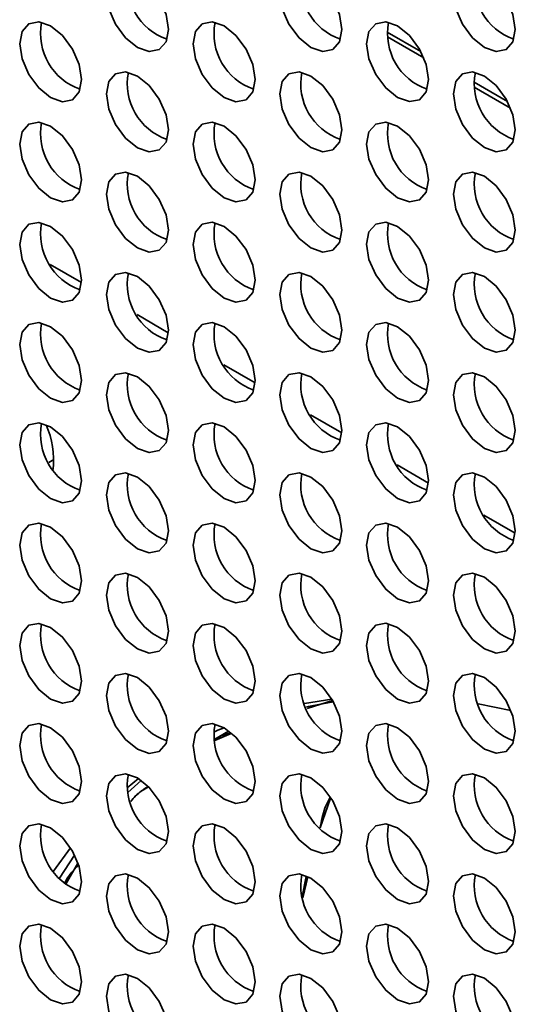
# Model space of a CAD drawing. Header units: millimetres. Extents: x 1 to 1119, y -1 to 863.
# Tile 164 of 211: x 893.7 to 899.36, y 671.87 to 683.1. Entities that reach past the tile are written whole.
import ezdxf

# ---------------------------------------------------------------- set-up
doc = ezdxf.new("R2010")
doc.units = ezdxf.units.MM

msp = doc.modelspace()

# ---------------------------------------------------------------- linework, layer by layer
at = {"color": 8, "linetype": 'Continuous', "lineweight": 35}
for p, q in [((897.8944, 682.9584), (898.2767, 682.7376)), ((897.8977, 682.902), (898.312, 682.6628)), ((898.8843, 682.3869), (899.2667, 682.1661)), ((898.8876, 682.3306), (899.3019, 682.0914)), ((894.0482, 680.3074), (894.4051, 680.1014)), ((895.0382, 679.7359), (895.3951, 679.5299)), ((896.0281, 679.1644), (896.385, 678.9584)), ((897.0181, 678.593), (897.375, 678.3869)), ((898.008, 678.0215), (898.3649, 677.8154)), ((898.998, 677.45), (899.3549, 677.244))]:
    msp.add_line(p, q, dxfattribs=at)
at = {"color": 7, "linetype": 'Continuous', "lineweight": 35}
for p, q in [((894.0311, 678.0506), (894.0876, 678.0832)), ((897.2619, 675.3507), (896.9499, 675.3023)), ((897.2765, 675.3215), (896.9721, 675.2624)), ((896.9796, 675.2434), (897.2701, 675.3359)), ((899.3059, 675.2226), (898.9318, 675.2974)), ((896.0808, 674.9855), (895.9249, 674.8955)), ((896.1141, 674.9598), (895.9268, 674.8782)), ((895.055, 674.4462), (894.9266, 674.3405)), ((897.2477, 674.224), (897.1267, 673.8823)), ((894.2788, 673.6567), (894.0868, 673.3905)), ((894.1536, 673.31), (894.3264, 673.5737)), ((894.362, 673.4813), (894.2299, 673.2483)), ((896.9693, 673.3298), (896.9245, 673.0958)), ((896.9884, 673.324), (896.9291, 673.0842))]:
    msp.add_line(p, q, dxfattribs=at)
at = {"color": 7, "linetype": 'Continuous', "lineweight": 35, "flags": 128}
for points in [[(895.3959, 682.9867), (895.369, 683.1585), (895.2924, 683.3352), (895.1777, 683.4899), (895.0424, 683.5991), (894.9071, 683.6461), (894.7924, 683.6238), (894.7157, 683.5356), (894.6888, 683.3949), (894.7157, 683.2231), (894.7924, 683.0464), (894.9071, 682.8917), (895.0424, 682.7825), (895.1777, 682.7355), (895.2924, 682.7578), (895.369, 682.846), (895.3959, 682.9867)], [(897.3758, 682.9869), (897.3489, 683.1586), (897.2723, 683.3353), (897.1576, 683.4901), (897.0223, 683.5992), (896.887, 683.6463), (896.7723, 683.624), (896.6956, 683.5358), (896.6687, 683.3951), (896.6956, 683.2233), (896.7723, 683.0466), (896.887, 682.8919), (897.0223, 682.7827), (897.1576, 682.7357), (897.2723, 682.758), (897.3489, 682.8462), (897.3758, 682.9869)], [(899.3557, 682.9871), (899.3288, 683.1588), (899.2522, 683.3355), (899.1374, 683.4902), (899.0022, 683.5994), (898.8669, 683.6465), (898.7522, 683.6242), (898.6755, 683.536), (898.6486, 683.3953), (898.6755, 683.2235), (898.7522, 683.0468), (898.8669, 682.8921), (899.0022, 682.7829), (899.1374, 682.7359), (899.2522, 682.7582), (899.3288, 682.8464), (899.3557, 682.9871)], [(894.406, 682.415), (894.379, 682.5868), (894.3024, 682.7635), (894.1877, 682.9182), (894.0524, 683.0274), (893.9171, 683.0744), (893.8024, 683.0521), (893.7258, 682.9639), (893.6988, 682.8232), (893.7258, 682.6514), (893.8024, 682.4748), (893.9171, 682.32), (894.0524, 682.2109), (894.1877, 682.1638), (894.3024, 682.1861), (894.379, 682.2743), (894.406, 682.415)], [(896.3859, 682.4152), (896.3589, 682.587), (896.2823, 682.7637), (896.1676, 682.9184), (896.0323, 683.0276), (895.897, 683.0746), (895.7823, 683.0523), (895.7057, 682.9641), (895.6787, 682.8234), (895.7057, 682.6516), (895.7823, 682.4749), (895.897, 682.3202), (896.0323, 682.211), (896.1676, 682.164), (896.2823, 682.1863), (896.3589, 682.2745), (896.3859, 682.4152)], [(898.3658, 682.4154), (898.3388, 682.5872), (898.2622, 682.7639), (898.1475, 682.9186), (898.0122, 683.0278), (897.8769, 683.0748), (897.7622, 683.0525), (897.6856, 682.9643), (897.6586, 682.8236), (897.6856, 682.6518), (897.7622, 682.4751), (897.8769, 682.3204), (898.0122, 682.2112), (898.1475, 682.1642), (898.2622, 682.1865), (898.3388, 682.2747), (898.3658, 682.4154)], [(895.3959, 681.8435), (895.369, 682.0153), (895.2924, 682.192), (895.1777, 682.3467), (895.0424, 682.4559), (894.9071, 682.5029), (894.7924, 682.4806), (894.7157, 682.3924), (894.6888, 682.2517), (894.7157, 682.08), (894.7924, 681.9033), (894.9071, 681.7485), (895.0424, 681.6394), (895.1777, 681.5923), (895.2924, 681.6146), (895.369, 681.7028), (895.3959, 681.8435)], [(897.3758, 681.8437), (897.3489, 682.0155), (897.2723, 682.1922), (897.1576, 682.3469), (897.0223, 682.4561), (896.887, 682.5031), (896.7723, 682.4808), (896.6956, 682.3926), (896.6687, 682.2519), (896.6956, 682.0801), (896.7723, 681.9035), (896.887, 681.7487), (897.0223, 681.6396), (897.1576, 681.5925), (897.2723, 681.6148), (897.3489, 681.703), (897.3758, 681.8437)], [(899.3557, 681.8439), (899.3288, 682.0157), (899.2522, 682.1924), (899.1374, 682.3471), (899.0022, 682.4563), (898.8669, 682.5033), (898.7522, 682.481), (898.6755, 682.3928), (898.6486, 682.2521), (898.6755, 682.0803), (898.7522, 681.9036), (898.8669, 681.7489), (899.0022, 681.6397), (899.1374, 681.5927), (899.2522, 681.615), (899.3288, 681.7032), (899.3557, 681.8439)], [(894.406, 681.2719), (894.379, 681.4436), (894.3024, 681.6203), (894.1877, 681.775), (894.0524, 681.8842), (893.9171, 681.9313), (893.8024, 681.909), (893.7258, 681.8208), (893.6988, 681.6801), (893.7258, 681.5083), (893.8024, 681.3316), (893.9171, 681.1769), (894.0524, 681.0677), (894.1877, 681.0207), (894.3024, 681.043), (894.379, 681.1312), (894.406, 681.2719)], [(896.3859, 681.272), (896.3589, 681.4438), (896.2823, 681.6205), (896.1676, 681.7752), (896.0323, 681.8844), (895.897, 681.9314), (895.7823, 681.9092), (895.7057, 681.821), (895.6787, 681.6803), (895.7057, 681.5085), (895.7823, 681.3318), (895.897, 681.1771), (896.0323, 681.0679), (896.1676, 681.0208), (896.2823, 681.0431), (896.3589, 681.1313), (896.3859, 681.272)], [(898.3658, 681.2722), (898.3388, 681.444), (898.2622, 681.6207), (898.1475, 681.7754), (898.0122, 681.8846), (897.8769, 681.9316), (897.7622, 681.9093), (897.6856, 681.8211), (897.6586, 681.6804), (897.6856, 681.5087), (897.7622, 681.332), (897.8769, 681.1772), (898.0122, 681.0681), (898.1475, 681.021), (898.2622, 681.0433), (898.3388, 681.1315), (898.3658, 681.2722)], [(895.3959, 680.7004), (895.369, 680.8722), (895.2924, 681.0488), (895.1777, 681.2036), (895.0424, 681.3127), (894.9071, 681.3598), (894.7924, 681.3375), (894.7157, 681.2493), (894.6888, 681.1086), (894.7157, 680.9368), (894.7924, 680.7601), (894.9071, 680.6054), (895.0424, 680.4962), (895.1777, 680.4492), (895.2924, 680.4715), (895.369, 680.5597), (895.3959, 680.7004)], [(897.3758, 680.7006), (897.3489, 680.8723), (897.2723, 681.049), (897.1576, 681.2038), (897.0223, 681.3129), (896.887, 681.36), (896.7723, 681.3377), (896.6956, 681.2495), (896.6687, 681.1088), (896.6956, 680.937), (896.7723, 680.7603), (896.887, 680.6056), (897.0223, 680.4964), (897.1576, 680.4494), (897.2723, 680.4717), (897.3489, 680.5599), (897.3758, 680.7006)], [(899.3557, 680.7007), (899.3288, 680.8725), (899.2522, 681.0492), (899.1374, 681.2039), (899.0022, 681.3131), (898.8669, 681.3601), (898.7522, 681.3379), (898.6755, 681.2497), (898.6486, 681.109), (898.6755, 680.9372), (898.7522, 680.7605), (898.8669, 680.6058), (899.0022, 680.4966), (899.1374, 680.4495), (899.2522, 680.4718), (899.3288, 680.56), (899.3557, 680.7007)], [(894.406, 680.1287), (894.379, 680.3005), (894.3024, 680.4772), (894.1877, 680.6319), (894.0524, 680.7411), (893.9171, 680.7881), (893.8024, 680.7658), (893.7258, 680.6776), (893.6988, 680.5369), (893.7258, 680.3651), (893.8024, 680.1884), (893.9171, 680.0337), (894.0524, 679.9245), (894.1877, 679.8775), (894.3024, 679.8998), (894.379, 679.988), (894.406, 680.1287)], [(896.3859, 680.1289), (896.3589, 680.3007), (896.2823, 680.4774), (896.1676, 680.6321), (896.0323, 680.7413), (895.897, 680.7883), (895.7823, 680.766), (895.7057, 680.6778), (895.6787, 680.5371), (895.7057, 680.3653), (895.7823, 680.1886), (895.897, 680.0339), (896.0323, 679.9247), (896.1676, 679.8777), (896.2823, 679.9), (896.3589, 679.9882), (896.3859, 680.1289)], [(898.3658, 680.1291), (898.3388, 680.3009), (898.2622, 680.4775), (898.1475, 680.6323), (898.0122, 680.7414), (897.8769, 680.7885), (897.7622, 680.7662), (897.6856, 680.678), (897.6586, 680.5373), (897.6856, 680.3655), (897.7622, 680.1888), (897.8769, 680.0341), (898.0122, 679.9249), (898.1475, 679.8779), (898.2622, 679.9002), (898.3388, 679.9884), (898.3658, 680.1291)], [(895.3959, 679.5572), (895.369, 679.729), (895.2924, 679.9057), (895.1777, 680.0604), (895.0424, 680.1696), (894.9071, 680.2166), (894.7924, 680.1943), (894.7157, 680.1061), (894.6888, 679.9654), (894.7157, 679.7936), (894.7924, 679.617), (894.9071, 679.4622), (895.0424, 679.353), (895.1777, 679.306), (895.2924, 679.3283), (895.369, 679.4165), (895.3959, 679.5572)], [(897.3758, 679.5574), (897.3489, 679.7292), (897.2723, 679.9059), (897.1576, 680.0606), (897.0223, 680.1698), (896.887, 680.2168), (896.7723, 680.1945), (896.6956, 680.1063), (896.6687, 679.9656), (896.6956, 679.7938), (896.7723, 679.6171), (896.887, 679.4624), (897.0223, 679.3532), (897.1576, 679.3062), (897.2723, 679.3285), (897.3489, 679.4167), (897.3758, 679.5574)], [(899.3557, 679.5576), (899.3288, 679.7294), (899.2522, 679.9061), (899.1374, 680.0608), (899.0022, 680.17), (898.8669, 680.217), (898.7522, 680.1947), (898.6755, 680.1065), (898.6486, 679.9658), (898.6755, 679.794), (898.7522, 679.6173), (898.8669, 679.4626), (899.0022, 679.3534), (899.1374, 679.3064), (899.2522, 679.3287), (899.3288, 679.4169), (899.3557, 679.5576)], [(894.406, 678.9855), (894.379, 679.1573), (894.3024, 679.334), (894.1877, 679.4887), (894.0524, 679.5979), (893.9171, 679.6449), (893.8024, 679.6227), (893.7258, 679.5345), (893.6988, 679.3938), (893.7258, 679.222), (893.8024, 679.0453), (893.9171, 678.8906), (894.0524, 678.7814), (894.1877, 678.7343), (894.3024, 678.7566), (894.379, 678.8448), (894.406, 678.9855)], [(896.3859, 678.9857), (896.3589, 679.1575), (896.2823, 679.3342), (896.1676, 679.4889), (896.0323, 679.5981), (895.897, 679.6451), (895.7823, 679.6228), (895.7057, 679.5346), (895.6787, 679.3939), (895.7057, 679.2222), (895.7823, 679.0455), (895.897, 678.8907), (896.0323, 678.7816), (896.1676, 678.7345), (896.2823, 678.7568), (896.3589, 678.845), (896.3859, 678.9857)], [(898.3658, 678.9859), (898.3388, 679.1577), (898.2622, 679.3344), (898.1475, 679.4891), (898.0122, 679.5983), (897.8769, 679.6453), (897.7622, 679.623), (897.6856, 679.5348), (897.6586, 679.3941), (897.6856, 679.2223), (897.7622, 679.0457), (897.8769, 678.8909), (898.0122, 678.7817), (898.1475, 678.7347), (898.2622, 678.757), (898.3388, 678.8452), (898.3658, 678.9859)], [(895.3959, 678.4141), (895.369, 678.5858), (895.2924, 678.7625), (895.1777, 678.9172), (895.0424, 679.0264), (894.9071, 679.0735), (894.7924, 679.0512), (894.7157, 678.963), (894.6888, 678.8223), (894.7157, 678.6505), (894.7924, 678.4738), (894.9071, 678.3191), (895.0424, 678.2099), (895.1777, 678.1629), (895.2924, 678.1851), (895.369, 678.2734), (895.3959, 678.4141)], [(897.3758, 678.4142), (897.3489, 678.586), (897.2723, 678.7627), (897.1576, 678.9174), (897.0223, 679.0266), (896.887, 679.0736), (896.7723, 679.0514), (896.6956, 678.9632), (896.6687, 678.8224), (896.6956, 678.6507), (896.7723, 678.474), (896.887, 678.3193), (897.0223, 678.2101), (897.1576, 678.1631), (897.2723, 678.1853), (897.3489, 678.2735), (897.3758, 678.4142)], [(899.3557, 678.4144), (899.3288, 678.5862), (899.2522, 678.7629), (899.1374, 678.9176), (899.0022, 679.0268), (898.8669, 679.0738), (898.7522, 679.0515), (898.6755, 678.9633), (898.6486, 678.8226), (898.6755, 678.6509), (898.7522, 678.4742), (898.8669, 678.3194), (899.0022, 678.2103), (899.1374, 678.1632), (899.2522, 678.1855), (899.3288, 678.2737), (899.3557, 678.4144)], [(894.406, 677.8424), (894.379, 678.0142), (894.3024, 678.1909), (894.1877, 678.3456), (894.0524, 678.4548), (893.9171, 678.5018), (893.8024, 678.4795), (893.7258, 678.3913), (893.6988, 678.2506), (893.7258, 678.0788), (893.8024, 677.9021), (893.9171, 677.7474), (894.0524, 677.6382), (894.1877, 677.5912), (894.3024, 677.6135), (894.379, 677.7017), (894.406, 677.8424)], [(896.3859, 677.8426), (896.3589, 678.0143), (896.2823, 678.191), (896.1676, 678.3458), (896.0323, 678.4549), (895.897, 678.502), (895.7823, 678.4797), (895.7057, 678.3915), (895.6787, 678.2508), (895.7057, 678.079), (895.7823, 677.9023), (895.897, 677.7476), (896.0323, 677.6384), (896.1676, 677.5914), (896.2823, 677.6137), (896.3589, 677.7019), (896.3859, 677.8426)], [(898.3658, 677.8428), (898.3388, 678.0145), (898.2622, 678.1912), (898.1475, 678.3459), (898.0122, 678.4551), (897.8769, 678.5022), (897.7622, 678.4799), (897.6856, 678.3917), (897.6586, 678.251), (897.6856, 678.0792), (897.7622, 677.9025), (897.8769, 677.7478), (898.0122, 677.6386), (898.1475, 677.5916), (898.2622, 677.6139), (898.3388, 677.7021), (898.3658, 677.8428)], [(895.3959, 677.2709), (895.369, 677.4427), (895.2924, 677.6194), (895.1777, 677.7741), (895.0424, 677.8833), (894.9071, 677.9303), (894.7924, 677.908), (894.7157, 677.8198), (894.6888, 677.6791), (894.7157, 677.5073), (894.7924, 677.3306), (894.9071, 677.1759), (895.0424, 677.0667), (895.1777, 677.0197), (895.2924, 677.042), (895.369, 677.1302), (895.3959, 677.2709)], [(897.3758, 677.2711), (897.3489, 677.4429), (897.2723, 677.6196), (897.1576, 677.7743), (897.0223, 677.8835), (896.887, 677.9305), (896.7723, 677.9082), (896.6956, 677.82), (896.6687, 677.6793), (896.6956, 677.5075), (896.7723, 677.3308), (896.887, 677.1761), (897.0223, 677.0669), (897.1576, 677.0199), (897.2723, 677.0422), (897.3489, 677.1304), (897.3758, 677.2711)], [(899.3557, 677.2713), (899.3288, 677.4431), (899.2522, 677.6197), (899.1374, 677.7745), (899.0022, 677.8836), (898.8669, 677.9307), (898.7522, 677.9084), (898.6755, 677.8202), (898.6486, 677.6795), (898.6755, 677.5077), (898.7522, 677.331), (898.8669, 677.1763), (899.0022, 677.0671), (899.1374, 677.0201), (899.2522, 677.0424), (899.3288, 677.1306), (899.3557, 677.2713)], [(894.406, 676.6992), (894.379, 676.871), (894.3024, 677.0477), (894.1877, 677.2024), (894.0524, 677.3116), (893.9171, 677.3586), (893.8024, 677.3363), (893.7258, 677.2481), (893.6988, 677.1074), (893.7258, 676.9357), (893.8024, 676.759), (893.9171, 676.6042), (894.0524, 676.4951), (894.1877, 676.448), (894.3024, 676.4703), (894.379, 676.5585), (894.406, 676.6992)], [(896.3859, 676.6994), (896.3589, 676.8712), (896.2823, 677.0479), (896.1676, 677.2026), (896.0323, 677.3118), (895.897, 677.3588), (895.7823, 677.3365), (895.7057, 677.2483), (895.6787, 677.1076), (895.7057, 676.9358), (895.7823, 676.7592), (895.897, 676.6044), (896.0323, 676.4953), (896.1676, 676.4482), (896.2823, 676.4705), (896.3589, 676.5587), (896.3859, 676.6994)], [(898.3658, 676.6996), (898.3388, 676.8714), (898.2622, 677.0481), (898.1475, 677.2028), (898.0122, 677.312), (897.8769, 677.359), (897.7622, 677.3367), (897.6856, 677.2485), (897.6586, 677.1078), (897.6856, 676.936), (897.7622, 676.7593), (897.8769, 676.6046), (898.0122, 676.4954), (898.1475, 676.4484), (898.2622, 676.4707), (898.3388, 676.5589), (898.3658, 676.6996)], [(895.3959, 676.1277), (895.369, 676.2995), (895.2924, 676.4762), (895.1777, 676.6309), (895.0424, 676.7401), (894.9071, 676.7871), (894.7924, 676.7649), (894.7157, 676.6767), (894.6888, 676.536), (894.7157, 676.3642), (894.7924, 676.1875), (894.9071, 676.0328), (895.0424, 675.9236), (895.1777, 675.8766), (895.2924, 675.8988), (895.369, 675.987), (895.3959, 676.1277)], [(897.3758, 676.1279), (897.3489, 676.2997), (897.2723, 676.4764), (897.1576, 676.6311), (897.0223, 676.7403), (896.887, 676.7873), (896.7723, 676.765), (896.6956, 676.6768), (896.6687, 676.5361), (896.6956, 676.3644), (896.7723, 676.1877), (896.887, 676.0329), (897.0223, 675.9238), (897.1576, 675.8767), (897.2723, 675.899), (897.3489, 675.9872), (897.3758, 676.1279)], [(899.3557, 676.1281), (899.3288, 676.2999), (899.2522, 676.4766), (899.1374, 676.6313), (899.0022, 676.7405), (898.8669, 676.7875), (898.7522, 676.7652), (898.6755, 676.677), (898.6486, 676.5363), (898.6755, 676.3645), (898.7522, 676.1879), (898.8669, 676.0331), (899.0022, 675.924), (899.1374, 675.8769), (899.2522, 675.8992), (899.3288, 675.9874), (899.3557, 676.1281)], [(894.406, 675.5561), (894.379, 675.7279), (894.3024, 675.9045), (894.1877, 676.0593), (894.0524, 676.1684), (893.9171, 676.2155), (893.8024, 676.1932), (893.7258, 676.105), (893.6988, 675.9643), (893.7258, 675.7925), (893.8024, 675.6158), (893.9171, 675.4611), (894.0524, 675.3519), (894.1877, 675.3049), (894.3024, 675.3272), (894.379, 675.4154), (894.406, 675.5561)], [(896.3859, 675.5563), (896.3589, 675.728), (896.2823, 675.9047), (896.1676, 676.0594), (896.0323, 676.1686), (895.897, 676.2157), (895.7823, 676.1934), (895.7057, 676.1052), (895.6787, 675.9645), (895.7057, 675.7927), (895.7823, 675.616), (895.897, 675.4613), (896.0323, 675.3521), (896.1676, 675.3051), (896.2823, 675.3274), (896.3589, 675.4156), (896.3859, 675.5563)], [(898.3658, 675.5564), (898.3388, 675.7282), (898.2622, 675.9049), (898.1475, 676.0596), (898.0122, 676.1688), (897.8769, 676.2158), (897.7622, 676.1936), (897.6856, 676.1054), (897.6586, 675.9647), (897.6856, 675.7929), (897.7622, 675.6162), (897.8769, 675.4615), (898.0122, 675.3523), (898.1475, 675.3052), (898.2622, 675.3275), (898.3388, 675.4157), (898.3658, 675.5564)], [(895.3959, 674.9846), (895.369, 675.1564), (895.2924, 675.3331), (895.1777, 675.4878), (895.0424, 675.597), (894.9071, 675.644), (894.7924, 675.6217), (894.7157, 675.5335), (894.6888, 675.3928), (894.7157, 675.221), (894.7924, 675.0443), (894.9071, 674.8896), (895.0424, 674.7804), (895.1777, 674.7334), (895.2924, 674.7557), (895.369, 674.8439), (895.3959, 674.9846)], [(897.3758, 674.9848), (897.3489, 675.1566), (897.2723, 675.3332), (897.1576, 675.488), (897.0223, 675.5971), (896.887, 675.6442), (896.7723, 675.6219), (896.6956, 675.5337), (896.6687, 675.393), (896.6956, 675.2212), (896.7723, 675.0445), (896.887, 674.8898), (897.0223, 674.7806), (897.1576, 674.7336), (897.2723, 674.7559), (897.3489, 674.8441), (897.3758, 674.9848)], [(899.3557, 674.985), (899.3288, 675.1567), (899.2522, 675.3334), (899.1374, 675.4882), (899.0022, 675.5973), (898.8669, 675.6444), (898.7522, 675.6221), (898.6755, 675.5339), (898.6486, 675.3932), (898.6755, 675.2214), (898.7522, 675.0447), (898.8669, 674.89), (899.0022, 674.7808), (899.1374, 674.7338), (899.2522, 674.756), (899.3288, 674.8443), (899.3557, 674.985)], [(894.406, 674.4129), (894.379, 674.5847), (894.3024, 674.7614), (894.1877, 674.9161), (894.0524, 675.0253), (893.9171, 675.0723), (893.8024, 675.05), (893.7258, 674.9618), (893.6988, 674.8211), (893.7258, 674.6493), (893.8024, 674.4727), (893.9171, 674.3179), (894.0524, 674.2088), (894.1877, 674.1617), (894.3024, 674.184), (894.379, 674.2722), (894.406, 674.4129)], [(896.3859, 674.4131), (896.3589, 674.5849), (896.2823, 674.7616), (896.1676, 674.9163), (896.0323, 675.0255), (895.897, 675.0725), (895.7823, 675.0502), (895.7057, 674.962), (895.6787, 674.8213), (895.7057, 674.6495), (895.7823, 674.4728), (895.897, 674.3181), (896.0323, 674.2089), (896.1676, 674.1619), (896.2823, 674.1842), (896.3589, 674.2724), (896.3859, 674.4131)], [(896.0315, 675.026), (895.9619, 674.9957), (895.9148, 674.9743)], [(898.3658, 674.4133), (898.3388, 674.5851), (898.2622, 674.7618), (898.1475, 674.9165), (898.0122, 675.0257), (897.8769, 675.0727), (897.7622, 675.0504), (897.6856, 674.9622), (897.6586, 674.8215), (897.6856, 674.6497), (897.7622, 674.473), (897.8769, 674.3183), (898.0122, 674.2091), (898.1475, 674.1621), (898.2622, 674.1844), (898.3388, 674.2726), (898.3658, 674.4133)], [(895.3959, 673.8414), (895.369, 674.0132), (895.2924, 674.1899), (895.1777, 674.3446), (895.0424, 674.4538), (894.9071, 674.5008), (894.7924, 674.4785), (894.7157, 674.3903), (894.6888, 674.2496), (894.7157, 674.0779), (894.7924, 673.9012), (894.9071, 673.7464), (895.0424, 673.6373), (895.1777, 673.5902), (895.2924, 673.6125), (895.369, 673.7007), (895.3959, 673.8414)], [(894.9341, 674.2855), (894.9731, 674.3223), (895.0868, 674.4249)], [(897.3758, 673.8416), (897.3489, 674.0134), (897.2723, 674.1901), (897.1576, 674.3448), (897.0223, 674.454), (896.887, 674.501), (896.7723, 674.4787), (896.6956, 674.3905), (896.6687, 674.2498), (896.6956, 674.078), (896.7723, 673.9014), (896.887, 673.7466), (897.0223, 673.6374), (897.1576, 673.5904), (897.2723, 673.6127), (897.3489, 673.7009), (897.3758, 673.8416)], [(899.3557, 673.8418), (899.3288, 674.0136), (899.2522, 674.1903), (899.1374, 674.345), (899.0022, 674.4542), (898.8669, 674.5012), (898.7522, 674.4789), (898.6755, 674.3907), (898.6486, 674.25), (898.6755, 674.0782), (898.7522, 673.9015), (898.8669, 673.7468), (899.0022, 673.6376), (899.1374, 673.5906), (899.2522, 673.6129), (899.3288, 673.7011), (899.3557, 673.8418)], [(894.406, 673.2698), (894.379, 673.4415), (894.3024, 673.6182), (894.1877, 673.773), (894.0524, 673.8821), (893.9171, 673.9292), (893.8024, 673.9069), (893.7258, 673.8187), (893.6988, 673.678), (893.7258, 673.5062), (893.8024, 673.3295), (893.9171, 673.1748), (894.0524, 673.0656), (894.1877, 673.0186), (894.3024, 673.0408), (894.379, 673.1291), (894.406, 673.2698)], [(896.3859, 673.2699), (896.3589, 673.4417), (896.2823, 673.6184), (896.1676, 673.7731), (896.0323, 673.8823), (895.897, 673.9293), (895.7823, 673.9071), (895.7057, 673.8189), (895.6787, 673.6782), (895.7057, 673.5064), (895.7823, 673.3297), (895.897, 673.175), (896.0323, 673.0658), (896.1676, 673.0187), (896.2823, 673.041), (896.3589, 673.1292), (896.3859, 673.2699)], [(898.3658, 673.2701), (898.3388, 673.4419), (898.2622, 673.6186), (898.1475, 673.7733), (898.0122, 673.8825), (897.8769, 673.9295), (897.7622, 673.9072), (897.6856, 673.819), (897.6586, 673.6783), (897.6856, 673.5066), (897.7622, 673.3299), (897.8769, 673.1752), (898.0122, 673.066), (898.1475, 673.0189), (898.2622, 673.0412), (898.3388, 673.1294), (898.3658, 673.2701)], [(895.3959, 672.6983), (895.369, 672.87), (895.2924, 673.0467), (895.1777, 673.2015), (895.0424, 673.3106), (894.9071, 673.3577), (894.7924, 673.3354), (894.7157, 673.2472), (894.6888, 673.1065), (894.7157, 672.9347), (894.7924, 672.758), (894.9071, 672.6033), (895.0424, 672.4941), (895.1777, 672.4471), (895.2924, 672.4694), (895.369, 672.5576), (895.3959, 672.6983)], [(897.3758, 672.6985), (897.3489, 672.8702), (897.2723, 673.0469), (897.1576, 673.2016), (897.0223, 673.3108), (896.887, 673.3579), (896.7723, 673.3356), (896.6956, 673.2474), (896.6687, 673.1067), (896.6956, 672.9349), (896.7723, 672.7582), (896.887, 672.6035), (897.0223, 672.4943), (897.1576, 672.4473), (897.2723, 672.4696), (897.3489, 672.5578), (897.3758, 672.6985)], [(899.3557, 672.6986), (899.3288, 672.8704), (899.2522, 673.0471), (899.1374, 673.2018), (899.0022, 673.311), (898.8669, 673.358), (898.7522, 673.3358), (898.6755, 673.2476), (898.6486, 673.1068), (898.6755, 672.9351), (898.7522, 672.7584), (898.8669, 672.6037), (899.0022, 672.4945), (899.1374, 672.4475), (899.2522, 672.4697), (899.3288, 672.5579), (899.3557, 672.6986)], [(894.406, 672.1266), (894.379, 672.2984), (894.3024, 672.4751), (894.1877, 672.6298), (894.0524, 672.739), (893.9171, 672.786), (893.8024, 672.7637), (893.7258, 672.6755), (893.6988, 672.5348), (893.7258, 672.363), (893.8024, 672.1863), (893.9171, 672.0316), (894.0524, 671.9224), (894.1877, 671.8754), (894.3024, 671.8977), (894.379, 671.9859), (894.406, 672.1266)], [(896.3859, 672.1268), (896.3589, 672.2986), (896.2823, 672.4753), (896.1676, 672.63), (896.0323, 672.7392), (895.897, 672.7862), (895.7823, 672.7639), (895.7057, 672.6757), (895.6787, 672.535), (895.7057, 672.3632), (895.7823, 672.1865), (895.897, 672.0318), (896.0323, 671.9226), (896.1676, 671.8756), (896.2823, 671.8979), (896.3589, 671.9861), (896.3859, 672.1268)], [(898.3658, 672.127), (898.3388, 672.2987), (898.2622, 672.4754), (898.1475, 672.6302), (898.0122, 672.7394), (897.8769, 672.7864), (897.7622, 672.7641), (897.6856, 672.6759), (897.6586, 672.5352), (897.6856, 672.3634), (897.7622, 672.1867), (897.8769, 672.032), (898.0122, 671.9228), (898.1475, 671.8758), (898.2622, 671.8981), (898.3388, 671.9863), (898.3658, 672.127)], [(895.3959, 671.5551), (895.369, 671.7269), (895.2924, 671.9036), (895.1777, 672.0583), (895.0424, 672.1675), (894.9071, 672.2145), (894.7924, 672.1922), (894.7157, 672.104), (894.6888, 671.9633), (894.7157, 671.7915), (894.7924, 671.6149), (894.9071, 671.4601), (895.0424, 671.3509), (895.1777, 671.3039), (895.2924, 671.3262), (895.369, 671.4144), (895.3959, 671.5551)], [(897.3758, 671.5553), (897.3489, 671.7271), (897.2723, 671.9038), (897.1576, 672.0585), (897.0223, 672.1677), (896.887, 672.2147), (896.7723, 672.1924), (896.6956, 672.1042), (896.6687, 671.9635), (896.6956, 671.7917), (896.7723, 671.615), (896.887, 671.4603), (897.0223, 671.3511), (897.1576, 671.3041), (897.2723, 671.3264), (897.3489, 671.4146), (897.3758, 671.5553)], [(899.3557, 671.5555), (899.3288, 671.7273), (899.2522, 671.904), (899.1374, 672.0587), (899.0022, 672.1679), (898.8669, 672.2149), (898.7522, 672.1926), (898.6755, 672.1044), (898.6486, 671.9637), (898.6755, 671.7919), (898.7522, 671.6152), (898.8669, 671.4605), (899.0022, 671.3513), (899.1374, 671.3043), (899.2522, 671.3266), (899.3288, 671.4148), (899.3557, 671.5555)]]:
    msp.add_lwpolyline(points, dxfattribs=at)
at = {"color": 7, "linetype": 'Continuous', "lineweight": 35}
for centre, radius, start, end in [((895.5971, 683.511), 0.67, 168.83698, 251.15768), ((897.577, 683.5112), 0.67, 168.83712, 251.15755), ((899.5569, 683.5114), 0.67, 168.83719, 251.15727), ((894.6071, 682.9393), 0.67, 168.83697, 251.15772), ((896.587, 682.9395), 0.67, 168.83694, 251.15773), ((898.5669, 682.9397), 0.67, 168.83712, 251.15755), ((895.5971, 682.3679), 0.67, 168.83698, 251.15768), ((897.577, 682.368), 0.67, 168.83694, 251.15773), ((899.5569, 682.3682), 0.67, 168.83735, 251.15738), ((894.6071, 681.7962), 0.67, 168.837, 251.15744), ((896.587, 681.7964), 0.67, 168.83694, 251.15773), ((898.5669, 681.7966), 0.67, 168.83694, 251.15773), ((895.5971, 681.2247), 0.67, 168.83701, 251.1574), ((897.577, 681.2249), 0.67, 168.83694, 251.15773), ((899.5569, 681.2251), 0.67, 168.83717, 251.15756), ((894.6071, 680.653), 0.67, 168.83704, 251.1574), ((896.587, 680.6532), 0.67, 168.83696, 251.15744), ((898.5669, 680.6534), 0.67, 168.83694, 251.15773), ((895.5971, 680.0815), 0.67, 168.83704, 251.15736), ((897.577, 680.0817), 0.67, 168.83696, 251.15744), ((899.5569, 680.0819), 0.67, 168.83717, 251.15756), ((894.6071, 679.5099), 0.67, 168.83697, 251.15772), ((896.587, 679.5101), 0.67, 168.837, 251.1574), ((898.5669, 679.5102), 0.67, 168.83696, 251.15744), ((895.5971, 678.9384), 0.67, 168.83698, 251.15768), ((897.577, 678.9386), 0.67, 168.837, 251.1574), ((899.5569, 678.9388), 0.67, 168.83719, 251.15727), ((894.6071, 678.3667), 0.67, 168.83697, 251.15772), ((893.0853, 678.0734), 1.0017, 354.08997, 23.96049), ((896.587, 678.3669), 0.67, 168.83694, 251.15773), ((898.5669, 678.3671), 0.67, 168.837, 251.1574), ((895.5971, 677.7952), 0.67, 168.83698, 251.15768), ((897.577, 677.7954), 0.67, 168.83694, 251.15773), ((899.5569, 677.7956), 0.67, 168.83723, 251.15723), ((894.6071, 677.2236), 0.67, 168.83633, 251.15837), ((896.587, 677.2237), 0.67, 168.83694, 251.15773), ((898.5669, 677.2239), 0.67, 168.83694, 251.15773), ((895.597, 676.6521), 0.67, 168.83634, 251.15833), ((897.577, 676.6523), 0.67, 168.83694, 251.15773), ((899.5569, 676.6524), 0.67, 168.83717, 251.15756), ((894.6071, 676.0804), 0.67, 168.83704, 251.1574), ((896.587, 676.0806), 0.67, 168.83629, 251.15837), ((898.5669, 676.0808), 0.67, 168.83694, 251.15773), ((895.5971, 675.5089), 0.67, 168.83704, 251.15736), ((897.5769, 675.5091), 0.67, 168.83629, 251.15837), ((899.5569, 675.5093), 0.67, 168.83717, 251.15756), ((894.6071, 674.9372), 0.67, 168.83715, 251.15755), ((896.587, 674.9374), 0.67, 168.837, 251.1574), ((898.5669, 674.9376), 0.67, 168.83629, 251.15837), ((895.5971, 674.3658), 0.67, 168.83716, 251.1575), ((897.577, 674.3659), 0.67, 168.837, 251.1574), ((899.5568, 674.3661), 0.67, 168.83652, 251.15821), ((894.6071, 673.7941), 0.67, 168.83697, 251.15772), ((896.587, 673.7943), 0.67, 168.83712, 251.15755), ((898.5669, 673.7945), 0.67, 168.837, 251.1574), ((895.5971, 673.2226), 0.67, 168.83698, 251.15768), ((897.577, 673.2228), 0.67, 168.83712, 251.15755), ((899.5569, 673.223), 0.67, 168.83723, 251.15723), ((894.6071, 672.6509), 0.67, 168.83633, 251.15837), ((896.587, 672.6511), 0.67, 168.83694, 251.15773), ((898.5669, 672.6513), 0.67, 168.83712, 251.15755), ((895.597, 672.0794), 0.67, 168.83634, 251.15833), ((897.577, 672.0796), 0.67, 168.83694, 251.15773), ((899.5569, 672.0798), 0.67, 168.83735, 251.15738)]:
    msp.add_arc(centre, radius, start, end, dxfattribs=at)
for points, knots in [([(895.9266, 674.8805), (895.9497, 674.8991), (896.0022, 674.9412), (896.0693, 674.9567), (896.1068, 674.9654)], [0, 0, 0, 0, 0.4409939, 1, 1, 1, 1]), ([(895.1663, 674.3555), (895.1165, 674.3242), (895.0426, 674.2778), (894.9852, 674.207), (894.9664, 674.1838)], [0, 0, 0, 0, 0.672616, 1, 1, 1, 1]), ([(894.967, 674.1823), (894.9836, 674.2041), (895.0397, 674.2778), (895.1166, 674.3211), (895.1708, 674.3515)], [0, 0, 0, 0, 0.2958546, 1, 1, 1, 1]), ([(897.2415, 674.2322), (897.2204, 674.1927), (897.1664, 674.0914), (897.1417, 673.9616), (897.1266, 673.8824)], [0, 0, 0, 0, 0.3893659, 1, 1, 1, 1]), ([(894.2168, 673.2594), (894.2204, 673.2671), (894.2587, 673.3495), (894.3182, 673.4065), (894.3722, 673.4582)], [0, 0, 0, 0, 0.0935244, 1, 1, 1, 1])]:
    msp.add_open_spline(points, degree=3, knots=knots, dxfattribs=at)

doc.saveas('drawing.dxf')
